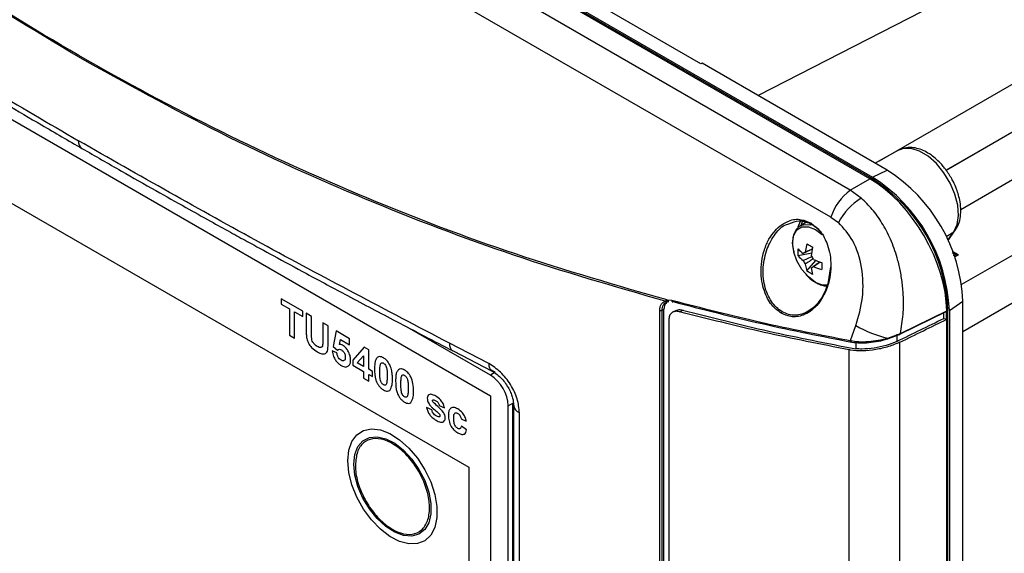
# Model space of a CAD drawing. Header units: inches. Extents: x 0.6 to 33.8, y 0 to 21.7.
# Tile 132 of 204: x 25.8 to 26.9, y 11.5 to 12.1. Entities that reach past the tile are written whole.
import ezdxf

# ---------------------------------------------------------------- set-up
doc = ezdxf.new("R2010")
doc.units = ezdxf.units.IN
doc.header["$MEASUREMENT"] = 0

msp = doc.modelspace()

# ---------------------------------------------------------------- linework, layer by layer
at = {"color": 7, "linetype": 'Continuous'}
for p, q in [((26.7907, 11.9265), (25.199, 12.8454)), ((25.203, 12.8467), (26.7936, 11.9285)), ((26.7936, 11.9264), (25.203, 12.8447)), ((26.7677, 11.9133), (25.1797, 12.83)), ((26.7449, 11.8817), (25.1569, 12.7984)), ((26.5925, 12.0615), (25.4363, 12.729)), ((26.8021, 11.9478), (27.7824, 12.5138)), ((26.8799, 11.9367), (27.8067, 12.4717)), ((27.8067, 12.4715), (26.88, 11.9366)), ((27.831, 12.4295), (26.8971, 11.8904)), ((27.9077, 12.3852), (26.8982, 11.8025)), ((27.932, 12.3432), (26.8997, 11.7472)), ((27.1473, 12.2749), (26.6598, 12.0241)), ((25.42, 12.2067), (26.3456, 11.6723)), ((25.4456, 12.0933), (26.3203, 11.5884)), ((26.5938, 12.0622), (26.5925, 12.0615)), ((26.811, 11.9368), (26.5938, 12.0622)), ((26.8242, 11.96), (26.7968, 11.945)), ((26.7936, 11.9285), (26.811, 11.9368)), ((26.7677, 11.9133), (26.7907, 11.9265)), ((26.7922, 11.9256), (26.7936, 11.9264)), ((26.7805, 11.9039), (26.7677, 11.9133)), ((26.7449, 11.8817), (26.7539, 11.8752)), ((26.7164, 11.8757), (26.7091, 11.8714)), ((26.7091, 11.8714), (26.7109, 11.8723)), ((26.8799, 11.8591), (26.8889, 11.8645)), ((26.882, 11.8547), (26.8889, 11.8645)), ((26.8823, 11.8541), (26.8908, 11.8663)), ((26.7167, 11.8504), (26.7149, 11.8404)), ((26.7221, 11.8363), (26.7238, 11.8463)), ((26.7065, 11.8363), (26.7065, 11.8445)), ((26.7226, 11.8394), (26.7065, 11.8363)), ((26.7125, 11.8307), (26.7225, 11.8356)), ((26.7149, 11.8404), (26.7235, 11.8446)), ((26.8944, 11.8376), (26.8877, 11.8414)), ((26.8883, 11.8372), (26.8944, 11.8376)), ((26.89, 11.8352), (26.8944, 11.8376)), ((26.7149, 11.8265), (26.7167, 11.8185)), ((26.7167, 11.8185), (26.7274, 11.8309)), ((26.7221, 11.8224), (26.7323, 11.8292)), ((26.7341, 11.8286), (26.7341, 11.8203)), ((26.7446, 11.8234), (26.7415, 11.8035)), ((26.7238, 11.8144), (26.7221, 11.8224)), ((26.1256, 11.7713), (26.1004, 11.7858)), ((26.1004, 11.7858), (26.1004, 11.7796)), ((26.1004, 11.7796), (26.1099, 11.7741)), ((26.5502, 11.7808), (26.5527, 11.7822)), ((26.5506, 11.7831), (26.5529, 11.7845)), ((26.5509, 11.7813), (26.5523, 11.782)), ((26.5527, 11.7822), (26.5548, 11.7827)), ((26.5529, 11.7845), (26.5583, 11.7843)), ((26.8838, 11.7723), (26.8997, 11.7832)), ((26.8997, 10.4813), (26.8997, 11.7832)), ((26.1099, 11.7741), (26.1099, 11.7432)), ((26.1161, 11.7396), (26.1161, 11.7706)), ((26.1161, 11.7706), (26.1256, 11.7651)), ((26.1256, 11.7651), (26.1256, 11.7713)), ((26.1359, 11.7653), (26.1297, 11.7689)), ((26.1297, 11.7689), (26.1297, 11.7492)), ((26.1359, 11.7452), (26.1359, 11.7653)), ((26.5443, 10.6182), (26.5443, 11.7723)), ((26.5492, 11.7736), (26.5469, 11.7723)), ((26.5469, 10.6183), (26.5469, 11.7723)), ((26.5492, 10.6196), (26.5492, 11.7736)), ((26.5636, 11.7723), (26.5598, 11.7704)), ((26.5672, 11.7708), (26.5719, 11.7731)), ((26.8798, 11.7706), (26.8255, 11.7441)), ((26.8264, 11.7451), (26.8808, 11.7716)), ((26.8773, 11.7629), (26.8773, 11.7694)), ((26.8799, 11.7706), (26.8799, 11.7623)), ((26.8808, 11.7726), (26.882, 11.7733)), ((26.882, 10.4714), (26.882, 11.7733)), ((26.8838, 11.7723), (26.8838, 10.4703)), ((26.1553, 11.7541), (26.1491, 11.7577)), ((26.1491, 11.7577), (26.1491, 11.7371)), ((26.1553, 11.7347), (26.1553, 11.7541)), ((26.5548, 11.761), (26.5548, 10.6194)), ((26.7679, 11.7369), (26.7743, 11.7545)), ((26.8571, 11.7609), (26.8571, 11.7609)), ((26.8809, 10.476), (26.8809, 11.762)), ((26.1099, 11.7432), (26.1161, 11.7396)), ((26.1648, 11.7482), (26.1611, 11.7298)), ((26.1805, 11.7391), (26.1648, 11.7482)), ((26.3456, 11.6964), (26.248, 11.7528)), ((26.8113, 11.7388), (26.8255, 11.7441)), ((26.8116, 11.7398), (26.8264, 11.7451)), ((26.8224, 11.7443), (26.8224, 11.736)), ((26.1685, 11.7323), (26.1697, 11.7382)), ((26.1697, 11.7382), (26.1805, 11.732)), ((26.1805, 11.732), (26.1805, 11.7391)), ((26.3438, 11.7099), (26.2977, 11.7338)), ((26.7741, 11.7355), (26.7741, 11.7272)), ((26.8258, 10.4497), (26.8258, 11.735)), ((26.1656, 11.7225), (26.1602, 11.7248)), ((26.1611, 11.7298), (26.1665, 11.7258)), ((26.1978, 11.7291), (26.1842, 11.7141)), ((26.1896, 11.711), (26.197, 11.7191)), ((26.197, 11.7191), (26.197, 11.7067)), ((26.2031, 11.726), (26.1978, 11.7291)), ((26.2031, 11.7032), (26.2031, 11.726)), ((26.3018, 11.7248), (26.3477, 11.701)), ((26.7663, 10.4574), (26.7663, 11.7261)), ((26.1842, 11.7141), (26.1842, 11.7079)), ((26.1842, 11.7079), (26.197, 11.7006)), ((26.197, 11.7067), (26.1896, 11.711)), ((26.197, 11.7006), (26.197, 11.6929)), ((26.2073, 11.7008), (26.2031, 11.7032)), ((26.2031, 11.6894), (26.2031, 11.697)), ((26.2031, 11.697), (26.2073, 11.6946)), ((26.2073, 11.6946), (26.2073, 11.7008)), ((26.3512, 11.6997), (26.3455, 11.7029)), ((26.3512, 11.6997), (26.3456, 11.6964)), ((26.197, 11.6929), (26.2031, 11.6894)), ((26.3456, 11.6723), (26.3456, 10.9249)), ((26.3665, 11.6603), (26.3721, 11.6635)), ((26.3721, 10.9161), (26.3721, 11.6635)), ((26.277, 11.6558), (26.2708, 11.6584)), ((26.2856, 11.6608), (26.2918, 11.6582)), ((26.3665, 10.9129), (26.3665, 11.6603)), ((26.3729, 11.6607), (26.3729, 10.9083)), ((26.3797, 10.8997), (26.3797, 11.6522)), ((26.3112, 11.6451), (26.3174, 11.6424)), ((26.3178, 11.6322), (26.3116, 11.6367)), ((26.3203, 11.5884), (26.3203, 10.9627))]:
    msp.add_line(p, q, dxfattribs=at)
at = {"color": 7, "linetype": 'Continuous', "flags": 128}
for points in [[(26.8889, 11.8645), (26.8929, 11.873), (26.8945, 11.8836), (26.8936, 11.8957), (26.8903, 11.9086), (26.8848, 11.9215), (26.8774, 11.9337), (26.8686, 11.9445), (26.8589, 11.9531), (26.8488, 11.9591), (26.8389, 11.9622), (26.83, 11.9621), (26.8242, 11.96)], [(26.7015, 11.8405), (26.7013, 11.8413), (26.6999, 11.8516), (26.7013, 11.8605), (26.7051, 11.8669), (26.711, 11.8703), (26.7185, 11.8704), (26.7268, 11.8671), (26.7347, 11.8612)], [(26.7094, 11.8775), (26.7068, 11.8717), (26.7063, 11.8699)], [(26.7109, 11.8723), (26.7149, 11.8732), (26.721, 11.8727)], [(26.7213, 11.8748), (26.7212, 11.8744), (26.7211, 11.874), (26.7212, 11.8736), (26.7213, 11.8733), (26.7215, 11.8731), (26.7218, 11.873), (26.7221, 11.873), (26.7224, 11.8732)], [(26.8908, 11.8663), (26.8901, 11.8655), (26.8889, 11.8645)], [(26.7413, 11.8017), (26.735, 11.8019), (26.7268, 11.8052), (26.7185, 11.8115), (26.711, 11.8202), (26.7051, 11.8305), (26.7015, 11.8405)], [(26.5548, 11.7827), (26.5545, 11.7826), (26.5542, 11.7826), (26.5539, 11.7827), (26.5536, 11.7829), (26.5534, 11.7832), (26.5531, 11.7836), (26.553, 11.784), (26.5529, 11.7845)], [(26.5583, 11.7843), (26.5583, 11.7838), (26.5583, 11.7834), (26.5584, 11.783), (26.5586, 11.7827), (26.5589, 11.7825), (26.5592, 11.7824), (26.5595, 11.7824), (26.5598, 11.7826)], [(26.8771, 11.763), (26.8775, 11.7629), (26.8809, 11.762)], [(26.7695, 11.7351), (26.7692, 11.735), (26.7689, 11.735), (26.7686, 11.735), (26.7683, 11.7352), (26.7681, 11.7356), (26.768, 11.7359), (26.7679, 11.7364), (26.7679, 11.7369)], [(26.8116, 11.7398), (26.8116, 11.7394), (26.8117, 11.7392), (26.8117, 11.739), (26.8116, 11.7388), (26.8116, 11.7387), (26.8115, 11.7386), (26.8114, 11.7387), (26.8113, 11.7388)], [(26.1784, 11.596), (26.1797, 11.6083), (26.1833, 11.6186), (26.1891, 11.6265), (26.1969, 11.6315), (26.2063, 11.6334), (26.2168, 11.6321), (26.2279, 11.6278), (26.2392, 11.6206), (26.2501, 11.6108), (26.2601, 11.5989), (26.2688, 11.5855), (26.2756, 11.5711), (26.2804, 11.5565), (26.2828, 11.5423), (26.2828, 11.5293), (26.2804, 11.5179), (26.2756, 11.5088), (26.2688, 11.5023), (26.2601, 11.4989), (26.2501, 11.4985), (26.2392, 11.5013), (26.2279, 11.5071), (26.2168, 11.5157), (26.2063, 11.5266), (26.1969, 11.5393), (26.1891, 11.5533), (26.1833, 11.5679), (26.1797, 11.5823), (26.1784, 11.596)], [(26.1855, 11.5919), (26.1868, 11.6033), (26.1903, 11.6126), (26.1961, 11.6194), (26.2038, 11.6233), (26.2129, 11.6241), (26.2229, 11.6218), (26.2334, 11.6165), (26.2437, 11.6084), (26.2534, 11.598), (26.2618, 11.5859), (26.2686, 11.5727), (26.2733, 11.5592), (26.2757, 11.546), (26.2757, 11.5338), (26.2733, 11.5234), (26.2686, 11.5153), (26.2618, 11.5099), (26.2534, 11.5075), (26.2437, 11.5083), (26.2334, 11.5122), (26.2229, 11.5189), (26.2129, 11.5282), (26.2038, 11.5395), (26.1961, 11.5523), (26.1903, 11.5657), (26.1868, 11.5792), (26.1855, 11.5919)]]:
    msp.add_lwpolyline(points, dxfattribs=at)
at = {"color": 7, "linetype": 'Continuous'}
for centre, radius, start, end in [((25.8723, 11.9702), 0.00976, 173.8879, 234.8006), ((26.6889, 11.7639), 0.1951, 2.4764, 57.5236), ((26.708, 11.7749), 0.1918, 2.4763, 57.5237), ((26.6909, 11.7651), 0.1913, 2.4763, 57.5237), ((26.8047, 11.8626), 0.0627, 126.0906, 162.2831), ((26.8172, 11.8431), 0.071, 121.1407, 153.0926), ((26.7375, 11.8724), 0.0418, 221.9278, 233.1234), ((26.7375, 11.8642), 0.0418, 221.9278, 233.1234), ((26.7153, 11.837), 0.00343, 95.5873, 144.4234), ((26.7088, 11.8258), 0.017, 21.6927, 38.3073), ((26.7283, 11.837), 0.017, 201.6927, 218.3073), ((26.7218, 11.8258), 0.00343, 275.5873, 324.4234), ((26.7568, 11.9058), 0.0805, 246.3837, 253.6116), ((26.7568, 11.8975), 0.0805, 246.3837, 253.6116), ((26.5521, 11.7837), 0.00161, 201.7405, 291.711), ((26.5455, 11.7751), 0.00307, 245.9101, 296.554), ((26.6896, 11.7681), 0.00314, 126.0911, 162.283), ((26.8364, 11.8568), 0.1196, 238.7344, 258.0369), ((26.8257, 11.7448), 0.00076, 254.6272, 19.9661), ((26.3067, 11.7325), 0.00913, 171.5106, 236.9661), ((26.3532, 11.7087), 0.00945, 172.573, 234.3371), ((26.3212, 11.6582), 0.0454, 2.6055, 57.3945), ((26.3832, 11.6619), 0.0103, 185.638, 250.1121)]:
    msp.add_arc(centre, radius, start, end, dxfattribs=at)
for centre, major_axis, ratio, start_param, end_param in [((26.79, 11.822), (-0.064, 0.1108), 0.581784, 3.942081, 5.494072), ((24.1713, 14.2144), (41.3906, 20.185), 0.073638, 4.740547, 4.741875), ((24.129, 14.1901), (41.3814, 20.1805), 0.073638, 4.741668, 4.743)]:
    msp.add_ellipse(centre, major_axis=major_axis, ratio=ratio, start_param=start_param, end_param=end_param, dxfattribs=at)
for points, knots in [([(26.5529, 11.7845), (26.4935, 11.8016), (26.375, 11.8357), (26.2006, 11.9022), (26.0296, 11.9798), (25.8623, 12.0694), (25.6988, 12.1707), (25.5395, 12.2839), (25.3839, 12.4079), (25.2843, 12.4996), (25.2344, 12.5457)], [0, 0, 0, 0, 0.126004, 0.25109, 0.375701, 0.5, 0.624302, 0.74891, 0.873998, 1, 1, 1, 1]), ([(25.8626, 12.0695), (25.8081, 12.1023), (25.699, 12.1679), (25.5403, 12.2813), (25.3849, 12.4047), (25.2856, 12.4962), (25.2357, 12.5421)], [0, 0, 0, 0, 0.248342, 0.497387, 0.74774, 1, 1, 1, 1]), ([(25.4527, 12.2217), (25.5194, 12.1791), (25.6528, 12.0941), (25.7927, 12.0122), (25.8626, 11.9712)], [0, 0, 0, 0, 0.500079, 1, 1, 1, 1]), ([(25.4567, 12.2127), (25.4727, 12.2024), (25.5023, 12.1833), (25.544, 12.1569), (25.5802, 12.1342), (25.6128, 12.1139), (25.6408, 12.0967), (25.6653, 12.0817), (25.6877, 12.0681), (25.7131, 12.0527), (25.7435, 12.0345), (25.7794, 12.0132), (25.8211, 11.9887), (25.8509, 11.9714), (25.8667, 11.9622)], [0, 0, 0, 0, 0.120247, 0.223841, 0.310829, 0.389183, 0.464713, 0.516934, 0.568167, 0.628391, 0.701686, 0.788052, 0.88749, 1, 1, 1, 1]), ([(26.5506, 11.7831), (26.4912, 11.8002), (26.3731, 11.8343), (26.1991, 11.901), (26.0284, 11.9777), (25.9178, 12.0389), (25.8626, 12.0695)], [0, 0, 0, 0, 0.2522599, 0.5026135, 0.7516579, 1, 1, 1, 1]), ([(26.2977, 11.7338), (26.2236, 11.7726), (26.0756, 11.85), (25.9336, 11.9308), (25.8626, 11.9712)], [0, 0, 0, 0, 0.500079, 1, 1, 1, 1]), ([(25.8667, 11.9622), (25.8821, 11.9534), (25.9109, 11.9368), (25.9515, 11.9138), (25.9864, 11.8942), (26.0156, 11.8779), (26.0396, 11.8646), (26.0641, 11.8512), (26.0938, 11.835), (26.1329, 11.8138), (26.181, 11.788), (26.2382, 11.7578), (26.2796, 11.7363), (26.3018, 11.7248)], [0, 0, 0, 0, 0.108883, 0.204049, 0.285496, 0.353226, 0.407238, 0.452482, 0.522316, 0.611986, 0.72149, 0.850828, 1, 1, 1, 1]), ([(26.8858, 11.928), (26.8834, 11.9318), (26.88, 11.9372), (26.8741, 11.9441), (26.8689, 11.9495), (26.8622, 11.9548), (26.8551, 11.9591), (26.8475, 11.9621), (26.8396, 11.9635), (26.8318, 11.9632), (26.8273, 11.9612), (26.8251, 11.9603)], [0, 0, 0, 0, 0.156124, 0.219265, 0.322709, 0.427926, 0.539203, 0.654088, 0.771808, 0.892366, 1, 1, 1, 1]), ([(26.8906, 11.8665), (26.8917, 11.868), (26.8945, 11.872), (26.8967, 11.8798), (26.8975, 11.8893), (26.8967, 11.8987), (26.8948, 11.9072), (26.8921, 11.9151), (26.8892, 11.922), (26.8868, 11.9263), (26.8858, 11.928)], [0, 0, 0, 0, 0.103344, 0.2627, 0.41268, 0.571207, 0.691337, 0.795437, 0.92194, 1, 1, 1, 1]), ([(26.8264, 11.7451), (26.8277, 11.7526), (26.83, 11.7665), (26.8302, 11.7866), (26.8288, 11.8041), (26.8263, 11.8195), (26.8221, 11.8368), (26.8153, 11.8557), (26.8053, 11.8748), (26.7937, 11.8912), (26.7849, 11.8997), (26.7805, 11.9039)], [0, 0, 0, 0, 0.134472, 0.250631, 0.34206, 0.428844, 0.511053, 0.640678, 0.764759, 0.883169, 1, 1, 1, 1]), ([(26.6867, 11.7691), (26.6833, 11.7715), (26.6755, 11.7772), (26.6683, 11.79), (26.6642, 11.8036), (26.6627, 11.8163), (26.6634, 11.83), (26.6665, 11.8436), (26.6719, 11.8559), (26.679, 11.8658), (26.6863, 11.8726), (26.6914, 11.875), (26.6935, 11.876)], [0, 0, 0, 0, 0.109389, 0.2504512, 0.3352533, 0.4291804, 0.5305292, 0.6360978, 0.7416663, 0.8430152, 0.9369423, 1, 1, 1, 1]), ([(26.6701, 11.8447), (26.673, 11.8506), (26.6788, 11.8623), (26.6885, 11.8722), (26.6947, 11.8737), (26.6956, 11.8739)], [0, 0, 0, 0, 0.467711, 0.922373, 1, 1, 1, 1]), ([(26.6935, 11.876), (26.6942, 11.8763), (26.6993, 11.8792), (26.7093, 11.8799), (26.7176, 11.8763), (26.7213, 11.8748)], [0, 0, 0, 0, 0.079885, 0.598124, 1, 1, 1, 1]), ([(26.6956, 11.8739), (26.6996, 11.8754), (26.7061, 11.8779), (26.7154, 11.8765), (26.7201, 11.8743), (26.7224, 11.8732)], [0, 0, 0, 0, 0.457242, 0.731386, 1, 1, 1, 1]), ([(26.7113, 11.8722), (26.7101, 11.8717), (26.7068, 11.8704), (26.703, 11.8659), (26.7004, 11.8594), (26.6997, 11.8521), (26.7002, 11.8456), (26.7012, 11.8419), (26.7015, 11.8405)], [0, 0, 0, 0, 0.12501, 0.331744, 0.527232, 0.738792, 0.906368, 1, 1, 1, 1]), ([(26.7127, 11.8778), (26.7117, 11.8766), (26.7104, 11.8749), (26.71, 11.8723), (26.7099, 11.8715)], [0, 0, 0, 0, 0.700895, 1, 1, 1, 1]), ([(26.7213, 11.8748), (26.7246, 11.8723), (26.7324, 11.8667), (26.7396, 11.8539), (26.7437, 11.8403), (26.7452, 11.8276), (26.7445, 11.8139), (26.7414, 11.8003), (26.736, 11.7881), (26.729, 11.7779), (26.7233, 11.7733), (26.7205, 11.7711)], [0, 0, 0, 0, 0.116751, 0.267307, 0.357816, 0.458065, 0.566235, 0.678908, 0.791582, 0.899751, 1, 1, 1, 1]), ([(26.7224, 11.8732), (26.7246, 11.8717), (26.7286, 11.8691), (26.7318, 11.865), (26.7332, 11.8632)], [0, 0, 0, 0, 0.5562143, 1, 1, 1, 1]), ([(26.7743, 11.7545), (26.7774, 11.7653), (26.7836, 11.7872), (26.7823, 11.8224), (26.7727, 11.8545), (26.7599, 11.8686), (26.7539, 11.8752)], [0, 0, 0, 0, 0.258118, 0.522448, 0.773175, 1, 1, 1, 1]), ([(26.6878, 11.7707), (26.6855, 11.7723), (26.6808, 11.7754), (26.675, 11.7826), (26.6703, 11.7913), (26.666, 11.8046), (26.6643, 11.8236), (26.6682, 11.8376), (26.6701, 11.8447)], [0, 0, 0, 0, 0.117786, 0.238299, 0.357045, 0.484121, 0.738818, 1, 1, 1, 1]), ([(26.7235, 11.8444), (26.7215, 11.8435), (26.7178, 11.8417), (26.7142, 11.8399), (26.7125, 11.839)], [0, 0, 0, 0, 0.53892, 1, 1, 1, 1]), ([(26.8944, 11.8376), (26.892, 11.8381), (26.8896, 11.8386), (26.8874, 11.8396), (26.8873, 11.8396)], [0, 0, 0, 0, 0.982787, 1, 1, 1, 1]), ([(26.7242, 11.8328), (26.7227, 11.8317), (26.7196, 11.8296), (26.7165, 11.8275), (26.7149, 11.8265)], [0, 0, 0, 0, 0.495039, 1, 1, 1, 1]), ([(26.7325, 11.8292), (26.7313, 11.8284), (26.7286, 11.8265), (26.726, 11.8248), (26.7245, 11.8238)], [0, 0, 0, 0, 0.455044, 1, 1, 1, 1]), ([(26.7156, 11.8145), (26.7161, 11.814), (26.7181, 11.8117), (26.7219, 11.8083), (26.7273, 11.8046), (26.7329, 11.8022), (26.7376, 11.8009), (26.7403, 11.8012), (26.7412, 11.8013)], [0, 0, 0, 0, 0.058268, 0.259248, 0.461365, 0.673604, 0.892665, 1, 1, 1, 1]), ([(26.7415, 11.8035), (26.7388, 11.7968), (26.7335, 11.7836), (26.7216, 11.7725), (26.7112, 11.7677), (26.7032, 11.7664), (26.6952, 11.7671), (26.6903, 11.7695), (26.6878, 11.7707)], [0, 0, 0, 0, 0.261182, 0.515879, 0.64296, 0.761701, 0.882217, 1, 1, 1, 1]), ([(26.5443, 11.7723), (26.5443, 11.7736), (26.5445, 11.7761), (26.5458, 11.7793), (26.5478, 11.7817), (26.5496, 11.7826), (26.5506, 11.7831)], [0, 0, 0, 0, 0.250944, 0.500336, 0.749802, 1, 1, 1, 1]), ([(26.5469, 11.7723), (26.547, 11.7735), (26.5471, 11.7758), (26.5483, 11.7787), (26.5496, 11.7801), (26.5502, 11.7808)], [0, 0, 0, 0, 0.334268, 0.666609, 1, 1, 1, 1]), ([(26.5527, 11.7822), (26.5517, 11.7811), (26.5497, 11.779), (26.5493, 11.7754), (26.5492, 11.7736)], [0, 0, 0, 0, 0.487171, 1, 1, 1, 1]), ([(26.5583, 11.7843), (26.5931, 11.7753), (26.6627, 11.7574), (26.7328, 11.7437), (26.7679, 11.7369)], [0, 0, 0, 0, 0.499664, 1, 1, 1, 1]), ([(26.5598, 11.7826), (26.5946, 11.7736), (26.6642, 11.7557), (26.7344, 11.742), (26.7695, 11.7351)], [0, 0, 0, 0, 0.499121, 1, 1, 1, 1]), ([(26.5672, 11.7708), (26.5655, 11.7711), (26.5621, 11.7716), (26.5581, 11.7698), (26.5554, 11.7663), (26.555, 11.7628), (26.5548, 11.761)], [0, 0, 0, 0, 0.250312, 0.500726, 0.748423, 1, 1, 1, 1]), ([(26.5638, 11.7721), (26.5644, 11.7724), (26.5664, 11.7736), (26.5691, 11.7731), (26.571, 11.7727)], [0, 0, 0, 0, 0.312776, 1, 1, 1, 1]), ([(26.7663, 11.7261), (26.733, 11.7326), (26.6664, 11.7456), (26.6003, 11.7624), (26.5672, 11.7708)], [0, 0, 0, 0, 0.499784, 1, 1, 1, 1]), ([(26.571, 11.7727), (26.6047, 11.7641), (26.6722, 11.747), (26.7401, 11.7338), (26.7741, 11.7272)], [0, 0, 0, 0, 0.499774, 1, 1, 1, 1]), ([(26.7205, 11.7711), (26.7179, 11.7695), (26.7107, 11.7653), (26.6987, 11.7638), (26.6903, 11.7675), (26.6867, 11.7691)], [0, 0, 0, 0, 0.252949, 0.673712, 1, 1, 1, 1]), ([(26.8798, 11.7706), (26.8799, 11.7706), (26.8801, 11.7706), (26.8804, 11.7707), (26.8805, 11.7708), (26.8807, 11.7709), (26.8808, 11.7712), (26.8808, 11.7714), (26.8808, 11.7716)], [0, 0, 0, 0, 0.256853, 0.383902, 0.510509, 0.636875, 0.763028, 1, 1, 1, 1]), ([(26.1297, 11.7492), (26.1297, 11.7484), (26.1297, 11.7468), (26.1298, 11.7436), (26.1301, 11.7411), (26.1303, 11.7394)], [0, 0, 0, 0, 0.25024, 0.50054, 1, 1, 1, 1]), ([(26.1362, 11.7388), (26.1361, 11.7393), (26.136, 11.7404), (26.1359, 11.7426), (26.1359, 11.7441), (26.1359, 11.7452)], [0, 0, 0, 0, 0.250562, 0.500759, 1, 1, 1, 1]), ([(26.1303, 11.7394), (26.1309, 11.7375), (26.1321, 11.7337), (26.1367, 11.7275), (26.1405, 11.7251), (26.1429, 11.7237)], [0, 0, 0, 0, 0.2793472, 0.5594156, 1, 1, 1, 1]), ([(26.1427, 11.73), (26.1419, 11.7305), (26.1403, 11.7315), (26.1382, 11.7338), (26.1367, 11.7364), (26.1363, 11.738), (26.1362, 11.7388)], [0, 0, 0, 0, 0.2805355, 0.5598186, 0.779949, 1, 1, 1, 1]), ([(26.1491, 11.7371), (26.1491, 11.7353), (26.1491, 11.7328), (26.1487, 11.73), (26.1477, 11.7289), (26.1464, 11.7285), (26.1447, 11.7289), (26.1434, 11.7296), (26.1427, 11.73)], [0, 0, 0, 0, 0.351744, 0.477523, 0.605226, 0.714844, 0.836566, 1, 1, 1, 1]), ([(26.1429, 11.7237), (26.1447, 11.7227), (26.1476, 11.7212), (26.1511, 11.7211), (26.1534, 11.7222), (26.1553, 11.7258), (26.1553, 11.7305), (26.1553, 11.7341), (26.1553, 11.7347)], [0, 0, 0, 0, 0.22301, 0.366893, 0.488232, 0.609719, 0.928937, 1, 1, 1, 1]), ([(26.1724, 11.7314), (26.1717, 11.7317), (26.1703, 11.7324), (26.169, 11.7323), (26.1685, 11.7323)], [0, 0, 0, 0, 0.559491, 1, 1, 1, 1]), ([(26.1817, 11.714), (26.1816, 11.7157), (26.1814, 11.7193), (26.179, 11.7246), (26.1759, 11.729), (26.1736, 11.7306), (26.1724, 11.7314)], [0, 0, 0, 0, 0.280392, 0.559868, 0.779934, 1, 1, 1, 1]), ([(26.8258, 11.735), (26.8215, 11.7332), (26.8129, 11.7295), (26.7974, 11.726), (26.7818, 11.7245), (26.7716, 11.7251), (26.7668, 11.726), (26.7663, 11.7261)], [0, 0, 0, 0, 0.2377345, 0.4753286, 0.7168268, 0.9663106, 1, 1, 1, 1]), ([(26.7679, 11.7369), (26.7711, 11.7364), (26.7774, 11.7354), (26.7887, 11.7357), (26.8004, 11.7371), (26.8079, 11.7389), (26.8116, 11.7398)], [0, 0, 0, 0, 0.249604, 0.500031, 0.750497, 1, 1, 1, 1]), ([(26.7695, 11.7351), (26.7725, 11.7347), (26.7786, 11.734), (26.7895, 11.7345), (26.8006, 11.736), (26.8078, 11.7378), (26.8113, 11.7388)], [0, 0, 0, 0, 0.249618, 0.500049, 0.750505, 1, 1, 1, 1]), ([(26.8224, 11.736), (26.8184, 11.7343), (26.8102, 11.7309), (26.7955, 11.7278), (26.7832, 11.7268), (26.7764, 11.7271), (26.7741, 11.7272)], [0, 0, 0, 0, 0.280051, 0.559927, 0.844611, 1, 1, 1, 1]), ([(26.1602, 11.7248), (26.1606, 11.7226), (26.1612, 11.7191), (26.1637, 11.7141), (26.1666, 11.7106), (26.169, 11.7086), (26.1704, 11.7078), (26.1708, 11.7076)], [0, 0, 0, 0, 0.31865, 0.526906, 0.735813, 0.93287, 1, 1, 1, 1]), ([(26.1705, 11.7139), (26.1698, 11.7144), (26.1684, 11.7155), (26.1663, 11.7187), (26.1659, 11.721), (26.1656, 11.7225)], [0, 0, 0, 0, 0.280325, 0.561158, 1, 1, 1, 1]), ([(26.1665, 11.7258), (26.1672, 11.7262), (26.1684, 11.7271), (26.1702, 11.7264), (26.171, 11.726)], [0, 0, 0, 0, 0.56054, 1, 1, 1, 1]), ([(26.171, 11.726), (26.1716, 11.7256), (26.1727, 11.7248), (26.1741, 11.723), (26.175, 11.721), (26.1755, 11.7191), (26.1755, 11.7179), (26.1755, 11.7174)], [0, 0, 0, 0, 0.24057, 0.426383, 0.612652, 0.828156, 1, 1, 1, 1]), ([(26.1755, 11.7174), (26.1755, 11.7165), (26.1754, 11.715), (26.1745, 11.7136), (26.1734, 11.7131), (26.172, 11.7132), (26.171, 11.7137), (26.1705, 11.7139)], [0, 0, 0, 0, 0.287809, 0.465292, 0.643354, 0.823982, 1, 1, 1, 1]), ([(26.1708, 11.7076), (26.1727, 11.7067), (26.1761, 11.7051), (26.1784, 11.7067), (26.1794, 11.7074)], [0, 0, 0, 0, 0.559233, 1, 1, 1, 1]), ([(26.1794, 11.7074), (26.1798, 11.7077), (26.1808, 11.7089), (26.1816, 11.7112), (26.1817, 11.7133), (26.1817, 11.714)], [0, 0, 0, 0, 0.251392, 0.742642, 1, 1, 1, 1]), ([(26.2129, 11.7171), (26.2121, 11.716), (26.2107, 11.714), (26.2099, 11.7093), (26.2098, 11.7059), (26.2097, 11.7039)], [0, 0, 0, 0, 0.3366314, 0.6162919, 1, 1, 1, 1]), ([(26.2203, 11.7166), (26.2187, 11.7174), (26.2158, 11.7187), (26.2138, 11.7176), (26.2129, 11.7171)], [0, 0, 0, 0, 0.559743, 1, 1, 1, 1]), ([(26.2159, 11.7003), (26.2159, 11.702), (26.2159, 11.705), (26.2164, 11.7077), (26.2166, 11.7089)], [0, 0, 0, 0, 0.56034, 1, 1, 1, 1]), ([(26.2166, 11.7089), (26.2168, 11.7093), (26.2171, 11.7102), (26.218, 11.711), (26.2191, 11.711), (26.2199, 11.7106), (26.2203, 11.7104)], [0, 0, 0, 0, 0.280659, 0.559749, 0.77981, 1, 1, 1, 1]), ([(26.2276, 11.7086), (26.2264, 11.7105), (26.2243, 11.714), (26.2215, 11.7158), (26.2203, 11.7166)], [0, 0, 0, 0, 0.5581698, 1, 1, 1, 1]), ([(26.2203, 11.7104), (26.2208, 11.71), (26.2219, 11.7093), (26.2236, 11.7065), (26.2246, 11.7016), (26.2246, 11.6978), (26.2246, 11.6953)], [0, 0, 0, 0, 0.124636, 0.248817, 0.498355, 1, 1, 1, 1]), ([(26.2308, 11.6917), (26.2308, 11.6931), (26.2307, 11.6957), (26.2302, 11.7005), (26.2293, 11.7049), (26.228, 11.7078), (26.2276, 11.7086)], [0, 0, 0, 0, 0.250746, 0.501699, 0.863067, 1, 1, 1, 1]), ([(26.3797, 11.6522), (26.3792, 11.6576), (26.3781, 11.6684), (26.3698, 11.6856), (26.358, 11.7007), (26.3485, 11.7068), (26.3438, 11.7099)], [0, 0, 0, 0, 0.250558, 0.50024, 0.750019, 1, 1, 1, 1]), ([(26.2097, 11.7039), (26.2098, 11.6996), (26.2099, 11.6941), (26.2128, 11.6869), (26.2149, 11.6836), (26.2175, 11.6808), (26.2193, 11.6796), (26.2203, 11.679)], [0, 0, 0, 0, 0.499019, 0.624187, 0.749456, 0.874647, 1, 1, 1, 1]), ([(26.2203, 11.6852), (26.2198, 11.6855), (26.219, 11.6861), (26.2179, 11.6874), (26.2171, 11.6892), (26.2162, 11.6922), (26.216, 11.696), (26.2159, 11.6989), (26.2159, 11.7003)], [0, 0, 0, 0, 0.110135, 0.189507, 0.269317, 0.433389, 0.714029, 1, 1, 1, 1]), ([(26.2377, 11.7028), (26.2369, 11.7017), (26.2355, 11.6998), (26.2346, 11.695), (26.2345, 11.6916), (26.2345, 11.6897)], [0, 0, 0, 0, 0.3366314, 0.6162919, 1, 1, 1, 1]), ([(26.245, 11.7023), (26.2434, 11.7031), (26.2406, 11.7044), (26.2386, 11.7033), (26.2377, 11.7028)], [0, 0, 0, 0, 0.559743, 1, 1, 1, 1]), ([(26.2414, 11.6946), (26.2415, 11.6951), (26.2418, 11.6959), (26.2427, 11.6967), (26.2439, 11.6967), (26.2446, 11.6963), (26.245, 11.6961)], [0, 0, 0, 0, 0.280659, 0.559749, 0.77981, 1, 1, 1, 1]), ([(26.2524, 11.6943), (26.2512, 11.6962), (26.2491, 11.6997), (26.2463, 11.7015), (26.245, 11.7023)], [0, 0, 0, 0, 0.55817, 1, 1, 1, 1]), ([(26.245, 11.6961), (26.2455, 11.6958), (26.2464, 11.6952), (26.2474, 11.6938), (26.2483, 11.692), (26.249, 11.689), (26.2493, 11.6852), (26.2493, 11.6824), (26.2493, 11.681)], [0, 0, 0, 0, 0.114305, 0.193997, 0.273786, 0.44994, 0.72259, 1, 1, 1, 1]), ([(26.3477, 11.701), (26.3496, 11.6998), (26.3534, 11.6975), (26.3589, 11.6924), (26.3635, 11.6867), (26.3672, 11.6807), (26.37, 11.6749), (26.3723, 11.668), (26.3727, 11.6637), (26.3729, 11.6609)], [0, 0, 0, 0, 0.151218, 0.296322, 0.433841, 0.563747, 0.685843, 0.79924, 1, 1, 1, 1]), ([(26.2239, 11.6867), (26.2237, 11.6863), (26.2234, 11.6854), (26.2226, 11.6846), (26.2214, 11.6846), (26.2206, 11.685), (26.2203, 11.6852)], [0, 0, 0, 0, 0.280689, 0.559817, 0.779814, 1, 1, 1, 1]), ([(26.2246, 11.6953), (26.2246, 11.6946), (26.2246, 11.6931), (26.2245, 11.6901), (26.2241, 11.6881), (26.2239, 11.6867)], [0, 0, 0, 0, 0.250466, 0.500961, 1, 1, 1, 1]), ([(26.2276, 11.6785), (26.2287, 11.6805), (26.2307, 11.6841), (26.2308, 11.6894), (26.2308, 11.6917)], [0, 0, 0, 0, 0.557603, 1, 1, 1, 1]), ([(26.2345, 11.6897), (26.2346, 11.6853), (26.2346, 11.6798), (26.2376, 11.6726), (26.2397, 11.6693), (26.2422, 11.6665), (26.2441, 11.6653), (26.245, 11.6647)], [0, 0, 0, 0, 0.499019, 0.6241866, 0.7494557, 0.8746473, 1, 1, 1, 1]), ([(26.2407, 11.686), (26.2407, 11.6877), (26.2407, 11.6907), (26.2412, 11.6934), (26.2414, 11.6946)], [0, 0, 0, 0, 0.56034, 1, 1, 1, 1]), ([(26.245, 11.6709), (26.2445, 11.6712), (26.2437, 11.6718), (26.2427, 11.6731), (26.2418, 11.6749), (26.241, 11.6779), (26.2407, 11.6817), (26.2407, 11.6846), (26.2407, 11.686)], [0, 0, 0, 0, 0.110135, 0.189507, 0.269317, 0.433389, 0.714029, 1, 1, 1, 1]), ([(26.2555, 11.6774), (26.2555, 11.6804), (26.2555, 11.6858), (26.2533, 11.6917), (26.2524, 11.6943)], [0, 0, 0, 0, 0.561524, 1, 1, 1, 1]), ([(26.2203, 11.679), (26.2219, 11.6782), (26.2247, 11.6769), (26.2267, 11.678), (26.2276, 11.6785)], [0, 0, 0, 0, 0.559724, 1, 1, 1, 1]), ([(26.2493, 11.681), (26.2493, 11.6803), (26.2493, 11.6788), (26.2492, 11.6758), (26.2489, 11.6738), (26.2486, 11.6724)], [0, 0, 0, 0, 0.250466, 0.500961, 1, 1, 1, 1]), ([(26.2523, 11.6643), (26.2535, 11.6663), (26.2555, 11.6698), (26.2555, 11.6751), (26.2555, 11.6774)], [0, 0, 0, 0, 0.5576029, 1, 1, 1, 1]), ([(26.2815, 11.6718), (26.2799, 11.6726), (26.2774, 11.6739), (26.2744, 11.674), (26.2726, 11.673), (26.2717, 11.6712), (26.2716, 11.6697), (26.2716, 11.6692)], [0, 0, 0, 0, 0.34494, 0.532475, 0.720978, 0.898655, 1, 1, 1, 1]), ([(26.2486, 11.6724), (26.2485, 11.672), (26.2482, 11.6711), (26.2473, 11.6704), (26.2462, 11.6704), (26.2454, 11.6707), (26.245, 11.6709)], [0, 0, 0, 0, 0.2806888, 0.5598166, 0.7798137, 1, 1, 1, 1]), ([(26.245, 11.6647), (26.2466, 11.664), (26.2494, 11.6626), (26.2515, 11.6637), (26.2523, 11.6643)], [0, 0, 0, 0, 0.559724, 1, 1, 1, 1]), ([(26.2716, 11.6692), (26.2717, 11.6683), (26.2718, 11.6666), (26.2729, 11.6638), (26.2739, 11.6623), (26.2744, 11.6615)], [0, 0, 0, 0, 0.372967, 0.683269, 1, 1, 1, 1]), ([(26.2744, 11.6615), (26.2752, 11.6607), (26.2767, 11.6589), (26.2799, 11.656), (26.2823, 11.654), (26.2839, 11.6526)], [0, 0, 0, 0, 0.252319, 0.503254, 1, 1, 1, 1]), ([(26.2778, 11.6664), (26.2778, 11.6667), (26.2779, 11.6673), (26.2783, 11.6674), (26.2784, 11.6675)], [0, 0, 0, 0, 0.558537, 1, 1, 1, 1]), ([(26.2784, 11.6648), (26.2782, 11.6651), (26.2779, 11.6657), (26.2778, 11.6662), (26.2778, 11.6664)], [0, 0, 0, 0, 0.559549, 1, 1, 1, 1]), ([(26.2784, 11.6675), (26.279, 11.6674), (26.28, 11.6673), (26.2811, 11.6667), (26.2816, 11.6664)], [0, 0, 0, 0, 0.558421, 1, 1, 1, 1]), ([(26.2908, 11.6526), (26.2885, 11.655), (26.2845, 11.6593), (26.2803, 11.6631), (26.2784, 11.6648)], [0, 0, 0, 0, 0.558721, 1, 1, 1, 1]), ([(26.2918, 11.6582), (26.2914, 11.6598), (26.2905, 11.663), (26.2867, 11.6685), (26.2835, 11.6705), (26.2815, 11.6718)], [0, 0, 0, 0, 0.28038, 0.559406, 1, 1, 1, 1]), ([(26.2816, 11.6664), (26.2821, 11.6661), (26.2831, 11.6655), (26.2845, 11.664), (26.2853, 11.6623), (26.2855, 11.6613), (26.2856, 11.6608)], [0, 0, 0, 0, 0.280555, 0.559482, 0.779588, 1, 1, 1, 1]), ([(26.2708, 11.6584), (26.2712, 11.657), (26.2719, 11.6541), (26.2743, 11.6499), (26.2777, 11.6461), (26.2804, 11.6444), (26.282, 11.6434)], [0, 0, 0, 0, 0.228982, 0.459529, 0.672722, 1, 1, 1, 1]), ([(26.282, 11.6486), (26.2814, 11.649), (26.2801, 11.6498), (26.2784, 11.6517), (26.2774, 11.6539), (26.2771, 11.6551), (26.277, 11.6558)], [0, 0, 0, 0, 0.280536, 0.559553, 0.779556, 1, 1, 1, 1]), ([(26.2839, 11.6526), (26.2844, 11.6523), (26.2851, 11.6517), (26.2857, 11.6508), (26.286, 11.6505)], [0, 0, 0, 0, 0.560986, 1, 1, 1, 1]), ([(26.286, 11.6505), (26.2861, 11.6503), (26.2863, 11.65), (26.2864, 11.6495), (26.2865, 11.6491), (26.2865, 11.6489)], [0, 0, 0, 0, 0.252872, 0.63592, 1, 1, 1, 1]), ([(26.2927, 11.6462), (26.2926, 11.6474), (26.2924, 11.6495), (26.2913, 11.6516), (26.2908, 11.6526)], [0, 0, 0, 0, 0.559997, 1, 1, 1, 1]), ([(26.3073, 11.6568), (26.3056, 11.6577), (26.3021, 11.6593), (26.2983, 11.6575), (26.2966, 11.6537), (26.2964, 11.6506), (26.2964, 11.6491)], [0, 0, 0, 0, 0.279759, 0.558476, 0.77891, 1, 1, 1, 1]), ([(26.3026, 11.6459), (26.3026, 11.6469), (26.3026, 11.6488), (26.3031, 11.651), (26.3042, 11.6521), (26.3053, 11.6524), (26.3064, 11.6521), (26.3071, 11.6517), (26.3073, 11.6516)], [0, 0, 0, 0, 0.255259, 0.512376, 0.655161, 0.798095, 0.933917, 1, 1, 1, 1]), ([(26.3174, 11.6424), (26.317, 11.6441), (26.3161, 11.6474), (26.3127, 11.6532), (26.3094, 11.6555), (26.3073, 11.6568)], [0, 0, 0, 0, 0.281315, 0.561316, 1, 1, 1, 1]), ([(26.3073, 11.6516), (26.3078, 11.6513), (26.309, 11.6505), (26.3106, 11.648), (26.311, 11.6462), (26.3112, 11.6451)], [0, 0, 0, 0, 0.280858, 0.560895, 1, 1, 1, 1]), ([(26.2856, 11.6475), (26.285, 11.6475), (26.2838, 11.6476), (26.2826, 11.6483), (26.282, 11.6486)], [0, 0, 0, 0, 0.55861, 1, 1, 1, 1]), ([(26.282, 11.6434), (26.2837, 11.6425), (26.2864, 11.6411), (26.2897, 11.6411), (26.2916, 11.6423), (26.2925, 11.6442), (26.2926, 11.6456), (26.2927, 11.6462)], [0, 0, 0, 0, 0.344174, 0.542022, 0.740611, 0.88778, 1, 1, 1, 1]), ([(26.2865, 11.6489), (26.2864, 11.6485), (26.2863, 11.6478), (26.2859, 11.6476), (26.2856, 11.6475)], [0, 0, 0, 0, 0.559362, 1, 1, 1, 1]), ([(26.2964, 11.6491), (26.2965, 11.647), (26.2967, 11.6429), (26.2993, 11.6365), (26.3032, 11.6315), (26.3059, 11.6297), (26.3073, 11.6288)], [0, 0, 0, 0, 0.2806813, 0.5597105, 0.7795438, 1, 1, 1, 1]), ([(26.3074, 11.6339), (26.3069, 11.6343), (26.3059, 11.635), (26.3046, 11.6366), (26.3035, 11.6387), (26.3027, 11.6419), (26.3026, 11.6443), (26.3026, 11.6459)], [0, 0, 0, 0, 0.145784, 0.293224, 0.419351, 0.606008, 1, 1, 1, 1]), ([(26.3073, 11.6288), (26.3087, 11.6281), (26.3114, 11.6267), (26.3148, 11.6269), (26.3169, 11.6291), (26.3175, 11.6312), (26.3178, 11.6322)], [0, 0, 0, 0, 0.280393, 0.55928, 0.779345, 1, 1, 1, 1]), ([(26.3116, 11.6367), (26.3115, 11.6361), (26.3112, 11.6348), (26.3104, 11.6334), (26.3089, 11.6332), (26.3079, 11.6337), (26.3074, 11.6339)], [0, 0, 0, 0, 0.280894, 0.560127, 0.779829, 1, 1, 1, 1]), ([(26.1873, 11.5909), (26.1878, 11.5963), (26.1887, 11.6071), (26.1962, 11.6178), (26.2073, 11.6228), (26.221, 11.6214), (26.2359, 11.6137), (26.2502, 11.6006), (26.2623, 11.5836), (26.2708, 11.5646), (26.2739, 11.5501), (26.2745, 11.5367), (26.2726, 11.5247), (26.2654, 11.5139), (26.2543, 11.5089), (26.2405, 11.5103), (26.2256, 11.5179), (26.2114, 11.531), (26.1993, 11.548), (26.1907, 11.567), (26.1875, 11.5817), (26.1873, 11.5892), (26.1873, 11.5909)], [0, 0, 0, 0, 0.0536862, 0.1073725, 0.1610587, 0.2147449, 0.2684311, 0.3221174, 0.3758036, 0.4294898, 0.483176, 0.5, 0.5536862, 0.6073725, 0.6610587, 0.7147449, 0.7684311, 0.8221174, 0.8758036, 0.9294898, 0.983176, 1, 1, 1, 1])]:
    msp.add_open_spline(points, degree=3, knots=knots, dxfattribs=at)
for points in [[(26.7167, 11.8504), (26.7178, 11.8497), (26.7201, 11.8484), (26.7226, 11.847), (26.7238, 11.8463)], [(26.7238, 11.8144), (26.7226, 11.815), (26.7201, 11.8162), (26.7178, 11.8178), (26.7167, 11.8185)]]:
    msp.add_open_spline(points, degree=3, dxfattribs=at)

doc.saveas('drawing.dxf')
